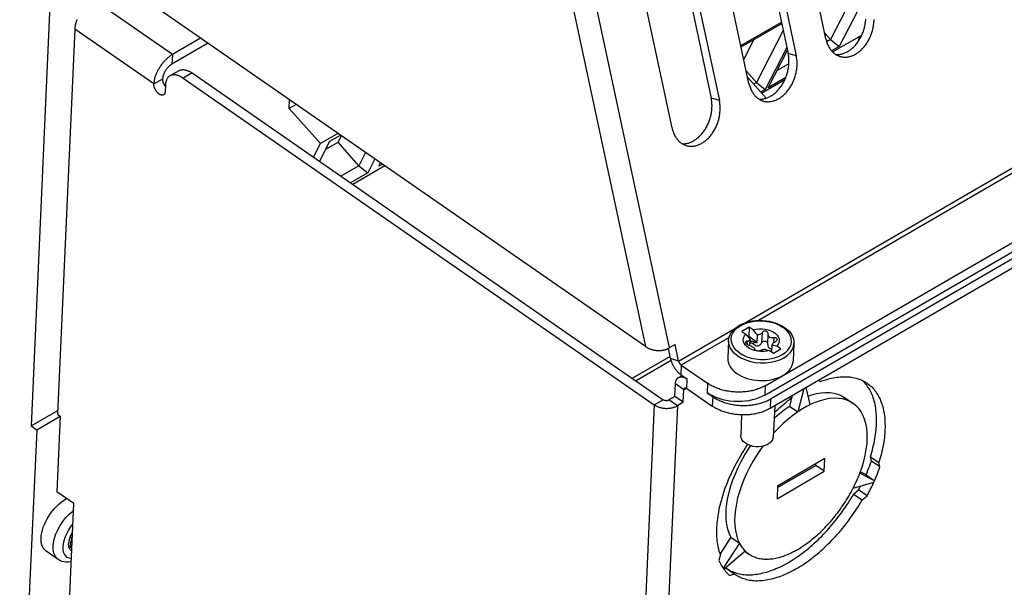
# Model space of a CAD drawing. Extents: x 0 to 594, y 0 to 420.
# Tile 28 of 55: x 533.12 to 545.15, y 98.42 to 105.36. Entities that reach past the tile are written whole.
import ezdxf

# ---------------------------------------------------------------- set-up
doc = ezdxf.new("R2010")
doc.units = 0
doc.header["$LTSCALE"] = 32.67
doc.layers.get('0').update_dxf_attribs({"linetype": 'CONTINUOUS'})
for name, color, linetype in [('CHAMFERS', 7, 'CONTINUOUS'), ('DATUM_AXIS', 7, 'CONTINUOUS'), ('ROUNDS', 7, 'CONTINUOUS')]:
    doc.layers.add(name, color=color, linetype=linetype)

msp = doc.modelspace()

# ---------------------------------------------------------------- linework, layer by layer
at = {"color": 7, "linetype": 'CONTINUOUS'}
for p, q in [((533.53, 106.462), (533.258, 100.396)), ((541.934, 105.046), (542.43, 105.333)), ((542.093, 105.119), (541.97, 104.879)), ((543.056, 104.967), (543.412, 105.174)), ((543.376, 105.152), (543.374, 105.104)), ((542.187, 104.464), (542.472, 104.629)), ((536.5, 104.324), (536.413, 104.274)), ((536.795, 103.846), (536.413, 104.274)), ((537.01, 103.971), (536.795, 103.846)), ((536.861, 103.777), (537.013, 103.866)), ((537.013, 103.866), (537.052, 103.942)), ((536.71, 103.681), (536.795, 103.846)), ((537.583, 103.574), (537.191, 103.347)), ((533.258, 100.396), (533.584, 100.585)), ((533.258, 100.396), (533.327, 100.348)), ((533.327, 100.348), (533.119, 95.718)), ((533.743, 99.037), (533.743, 99.043)), ((533.743, 99.032), (533.743, 99.037)), ((533.745, 99.03), (533.743, 99.032)), ((533.745, 99.03), (533.745, 99.03)), ((533.745, 99.03), (533.747, 99.029)), ((533.747, 99.029), (533.748, 99.028)), ((533.749, 98.979), (533.76, 98.972)), ((533.761, 98.984), (533.751, 98.978)), ((533.759, 98.974), (533.758, 98.973)), ((533.761, 98.975), (533.759, 98.974)), ((533.59, 98.762), (533.442, 98.865))]:
    msp.add_line(p, q, dxfattribs=at)
at = {"color": 9, "linetype": 'CONTINUOUS'}
msp.add_line((533.738, 98.937), (533.758, 98.923), dxfattribs=at)
at = {"color": 7, "linetype": 'CONTINUOUS'}
for points in [[(533.38, 99.026), (533.383, 99.057), (533.389, 99.089), (533.397, 99.123), (533.408, 99.157), (533.421, 99.191), (533.437, 99.226), (533.455, 99.26), (533.475, 99.293), (533.497, 99.326), (533.52, 99.357), (533.546, 99.387), (533.572, 99.415), (533.599, 99.44), (533.627, 99.464), (533.655, 99.484), (533.684, 99.502), (533.693, 99.507)], [(533.743, 99.043), (533.746, 99.051), (533.749, 99.06), (533.754, 99.069), (533.759, 99.078), (533.765, 99.086), (533.766, 99.087)], [(533.442, 98.865), (533.437, 98.868), (533.421, 98.883), (533.408, 98.9), (533.397, 98.92), (533.389, 98.943), (533.383, 98.969), (533.38, 98.996), (533.38, 99.026)], [(533.742, 98.952), (533.74, 98.944), (533.738, 98.937), (533.738, 98.929), (533.738, 98.921)], [(533.742, 98.952), (533.746, 98.968), (533.75, 98.981), (533.752, 98.993), (533.753, 99.005)], [(533.748, 99.028), (533.751, 99.024), (533.752, 99.019), (533.753, 99.013), (533.753, 99.005)], [(533.745, 98.904), (533.742, 98.907), (533.739, 98.913), (533.738, 98.921)], [(533.757, 98.906), (533.756, 98.905), (533.751, 98.903), (533.746, 98.904), (533.745, 98.904)], [(533.75, 98.734), (533.748, 98.734), (533.717, 98.73), (533.689, 98.729), (533.661, 98.733), (533.636, 98.739), (533.612, 98.749), (533.59, 98.762)]]:
    msp.add_lwpolyline(points, dxfattribs=at)
at = {"color": 9, "linetype": 'CONTINUOUS'}
for points in [[(533.529, 98.923), (533.534, 98.971), (533.546, 99.021), (533.563, 99.074), (533.587, 99.126), (533.615, 99.178), (533.648, 99.228), (533.685, 99.274), (533.725, 99.317), (533.767, 99.354), (533.778, 99.362)], [(533.59, 98.762), (533.571, 98.778), (533.551, 98.806), (533.537, 98.84), (533.53, 98.879), (533.529, 98.923)]]:
    msp.add_lwpolyline(points, dxfattribs=at)
at = {"layer": 'CHAMFERS', "color": 7, "linetype": 'CONTINUOUS'}
for p, q in [((543.385, 105.81), (543.028, 105.118)), ((543.429, 105.603), (543.135, 105.032)), ((541.938, 105.029), (542.434, 105.316)), ((542.452, 105.231), (542.124, 104.594)), ((543.028, 105.118), (542.959, 105.197)), ((543.028, 105.118), (542.983, 105.092)), ((543.028, 105.118), (543.135, 105.032)), ((542.496, 105.023), (542.231, 104.508)), ((542.267, 104.529), (542.504, 104.988)), ((543.135, 105.032), (543.044, 104.98)), ((542.124, 104.594), (542.001, 104.735)), ((542.521, 104.824), (542.376, 104.739)), ((542.124, 104.594), (542.09, 104.574)), ((542.124, 104.594), (542.231, 104.508)), ((542.483, 104.654), (542.267, 104.529)), ((542.231, 104.508), (542.176, 104.476)), ((536.784, 103.629), (536.911, 103.875)), ((536.911, 103.875), (537.04, 103.95)), ((537.266, 103.576), (537.013, 103.866)), ((537.348, 103.736), (537.266, 103.576)), ((537.46, 103.659), (537.373, 103.491)), ((537.266, 103.576), (537.045, 103.448)), ((537.266, 103.576), (537.373, 103.491)), ((537.508, 103.569), (537.53, 103.611)), ((537.553, 103.595), (537.508, 103.569)), ((537.373, 103.491), (537.161, 103.368))]:
    msp.add_line(p, q, dxfattribs=at)
at = {"layer": 'DATUM_AXIS', "color": 9, "linetype": 'CONTINUOUS'}
for p, q in [((538.801, 110.567), (540.768, 101.365)), ((539.091, 110.55), (541.059, 101.348)), ((541.977, 101.653), (556.326, 109.968)), ((556.256, 109.86), (542.148, 101.685)), ((534.986, 104.935), (534.193, 105.485)), ((534.758, 104.577), (533.793, 105.247)), ((535.414, 105.07), (535.415, 105.077)), ((542.612, 104.918), (542.512, 104.949)), ((534.986, 104.935), (534.981, 104.819)), ((535.226, 104.71), (535.117, 104.647)), ((534.758, 104.577), (534.867, 104.64)), ((541.672, 104.373), (541.572, 104.404)), ((541.174, 101.188), (541.86, 101.585)), ((542.488, 101.569), (542.452, 101.599)), ((541.79, 101.477), (541.206, 101.139)), ((542.194, 101.536), (542.188, 101.409)), ((542.337, 101.472), (542.334, 101.409)), ((542.012, 101.431), (542.01, 101.392)), ((542.091, 101.424), (542.09, 101.396)), ((541.174, 101.188), (541.075, 101.218)), ((541.206, 101.139), (541.2, 101.023)), ((541.238, 100.838), (541.134, 100.91)), ((541.269, 100.856), (541.238, 100.838)), ((541.274, 100.853), (541.279, 100.968)), ((541.526, 100.917), (541.521, 100.801)), ((542.232, 100.887), (542.227, 100.771)), ((541.59, 100.753), (541.584, 100.637)), ((540.876, 100.654), (540.514, 92.585)), ((541.159, 100.642), (540.8, 92.65)), ((540.876, 100.654), (540.984, 100.716)), ((541.159, 100.642), (541.055, 100.713)), ((542.296, 100.724), (542.291, 100.608)), ((543.56, 99.708), (543.568, 99.725)), ((541.719, 98.654), (541.726, 98.645))]:
    msp.add_line(p, q, dxfattribs=at)
at = {"layer": 'DATUM_AXIS', "color": 7, "linetype": 'CONTINUOUS'}
for p, q in [((542.974, 105.128), (542.028, 109.551)), ((542.232, 100.887), (557.132, 109.522)), ((542.227, 100.771), (557.127, 109.406)), ((541.567, 109.372), (542.512, 104.949)), ((541.666, 109.341), (542.612, 104.918)), ((557.196, 109.358), (542.296, 100.724)), ((557.19, 109.242), (542.291, 100.608)), ((542.033, 104.583), (541.088, 109.006)), ((540.626, 108.827), (541.572, 104.404)), ((540.726, 108.796), (541.672, 104.373)), ((541.093, 104.038), (540.147, 108.461)), ((540.768, 101.365), (533.8, 106.197)), ((533.793, 105.247), (533.582, 100.539)), ((535.414, 105.07), (534.981, 104.819)), ((535.331, 105.135), (534.986, 104.935)), ((535.42, 105.074), (535.414, 105.07)), ((535.065, 104.738), (534.956, 104.675)), ((535.226, 104.71), (540.984, 100.716)), ((535.117, 104.647), (540.876, 100.654)), ((534.9, 104.559), (534.896, 104.482)), ((542.036, 101.604), (541.946, 101.551)), ((542.036, 101.604), (542.031, 101.488)), ((542.084, 101.571), (542.036, 101.604)), ((542.436, 101.62), (542.468, 101.6)), ((541.946, 101.551), (541.993, 101.518)), ((542.031, 101.488), (542.023, 101.483)), ((542.135, 101.416), (542.031, 101.488)), ((542.045, 101.378), (542.049, 101.456)), ((542.135, 101.416), (542.139, 101.508)), ((542.262, 101.392), (542.267, 101.519)), ((542.267, 101.519), (542.267, 101.521)), ((541.075, 101.218), (541.048, 101.342)), ((541.131, 101.389), (541.059, 101.348)), ((541.174, 101.188), (541.131, 101.389)), ((541.783, 101.438), (541.774, 101.222)), ((542.099, 101.334), (542.1, 101.335)), ((542.1, 101.335), (542.099, 101.335)), ((542.099, 101.335), (542.099, 101.334)), ((542.099, 101.334), (542.1, 101.331)), ((542.314, 101.296), (542.318, 101.385)), ((542.332, 101.283), (542.422, 101.336)), ((542.422, 101.336), (542.375, 101.369)), ((542.583, 101.402), (542.573, 101.186)), ((542.1, 101.331), (542.103, 101.328)), ((542.284, 101.316), (542.332, 101.283)), ((541.206, 101.139), (541.526, 100.917)), ((541.172, 100.987), (541.216, 101.012)), ((541.2, 101.023), (541.279, 100.968)), ((541.127, 100.755), (541.134, 100.91)), ((542.783, 100.655), (542.733, 100.864)), ((542.905, 100.937), (542.88, 100.949)), ((541.127, 100.755), (541.055, 100.713)), ((541.231, 100.684), (541.127, 100.755)), ((541.231, 100.684), (541.238, 100.838)), ((541.274, 100.853), (541.584, 100.637)), ((541.521, 100.801), (541.59, 100.753)), ((542.56, 100.764), (542.528, 100.638)), ((542.556, 100.761), (542.528, 100.718)), ((542.703, 100.847), (542.631, 100.567)), ((543.203, 100.742), (543.307, 100.671)), ((541.231, 100.684), (541.159, 100.642)), ((542.348, 100.641), (542.331, 100.261)), ((542.528, 100.638), (542.631, 100.567)), ((533.327, 100.348), (533.616, 100.516)), ((533.616, 100.516), (533.575, 99.59)), ((533.582, 100.539), (533.616, 100.516)), ((541.943, 100.529), (541.932, 100.279)), ((543.517, 100.019), (543.621, 99.947)), ((543.53, 99.964), (543.517, 100.019)), ((542.382, 99.641), (542.851, 99.912)), ((542.961, 99.995), (542.383, 99.66)), ((542.851, 99.912), (542.852, 99.932)), ((542.954, 99.841), (542.851, 99.912)), ((542.954, 99.841), (542.961, 99.995)), ((543.634, 99.893), (543.53, 99.964)), ((543.634, 99.893), (543.621, 99.947)), ((542.376, 99.505), (542.954, 99.841)), ((543.568, 99.725), (543.389, 99.817)), ((543.464, 99.797), (543.394, 99.833)), ((543.464, 99.797), (543.568, 99.725)), ((542.383, 99.66), (542.376, 99.505)), ((543.306, 99.632), (543.56, 99.708)), ((533.782, 99.446), (533.575, 99.59)), ((543.313, 99.561), (543.374, 99.613)), ((543.313, 99.561), (543.417, 99.49)), ((543.477, 99.541), (543.374, 99.613)), ((543.417, 99.49), (543.477, 99.541)), ((533.723, 98.134), (533.782, 99.446)), ((533.75, 99.071), (533.737, 99.042)), ((533.766, 99.1), (533.75, 99.071)), ((541.812, 99.035), (541.682, 98.83)), ((541.916, 98.963), (541.719, 98.654)), ((541.812, 99.035), (541.916, 98.963)), ((541.684, 98.824), (541.665, 98.751)), ((541.726, 98.645), (541.986, 98.867)), ((541.982, 98.864), (542.032, 98.829)), ((541.733, 98.651), (541.753, 98.657)), ((541.753, 98.657), (541.859, 98.583)), ((541.797, 98.568), (541.856, 98.585))]:
    msp.add_line(p, q, dxfattribs=at)
for points in [[(533.821, 105.366), (533.818, 105.357), (533.814, 105.349), (533.811, 105.34), (533.808, 105.331), (533.806, 105.322), (533.803, 105.313), (533.801, 105.305), (533.799, 105.296), (533.798, 105.288), (533.796, 105.279), (533.795, 105.271), (533.794, 105.263), (533.793, 105.255), (533.793, 105.247)], [(543.097, 104.935), (543.104, 104.935), (543.114, 104.935), (543.124, 104.935), (543.134, 104.936), (543.144, 104.937), (543.154, 104.939), (543.164, 104.942), (543.174, 104.944), (543.184, 104.947), (543.194, 104.951), (543.204, 104.955), (543.214, 104.959), (543.224, 104.964), (543.234, 104.969), (543.244, 104.975), (543.254, 104.981), (543.263, 104.988), (543.273, 104.994), (543.282, 105.002), (543.291, 105.009), (543.3, 105.017), (543.309, 105.026), (543.318, 105.034), (543.326, 105.043), (543.335, 105.052), (543.343, 105.062), (543.351, 105.072), (543.359, 105.082), (543.366, 105.093), (543.373, 105.103), (543.381, 105.114), (543.387, 105.126), (543.394, 105.137), (543.4, 105.149), (543.406, 105.161), (543.412, 105.173), (543.417, 105.185), (543.423, 105.198), (543.428, 105.21), (543.432, 105.223), (543.436, 105.236), (543.44, 105.249), (543.444, 105.262), (543.447, 105.275), (543.45, 105.288), (543.453, 105.301), (543.455, 105.314), (543.457, 105.327), (543.459, 105.341), (543.46, 105.354), (543.461, 105.367)], [(543.145, 104.913), (543.155, 104.91), (543.164, 104.908), (543.174, 104.906), (543.184, 104.905), (543.194, 104.904), (543.203, 104.904), (543.213, 104.904), (543.223, 104.904), (543.233, 104.905), (543.243, 104.907), (543.254, 104.909), (543.264, 104.911), (543.274, 104.914), (543.284, 104.917), (543.294, 104.92), (543.304, 104.924), (543.314, 104.929), (543.324, 104.934), (543.334, 104.939), (543.343, 104.944), (543.353, 104.951), (543.363, 104.957), (543.372, 104.964), (543.382, 104.971), (543.391, 104.979), (543.4, 104.987), (543.409, 104.995), (543.417, 105.004), (543.426, 105.013), (543.434, 105.022), (543.443, 105.031), (543.45, 105.041), (543.458, 105.052), (543.466, 105.062), (543.473, 105.073), (543.48, 105.084), (543.487, 105.095), (543.494, 105.107), (543.5, 105.118), (543.506, 105.13), (543.512, 105.142), (543.517, 105.154), (543.522, 105.167), (543.527, 105.179), (543.532, 105.192), (543.536, 105.205), (543.54, 105.218), (543.544, 105.231), (543.547, 105.244), (543.55, 105.257), (543.553, 105.27), (543.555, 105.283), (543.557, 105.297), (543.559, 105.31), (543.56, 105.323), (543.561, 105.336), (543.562, 105.349), (543.562, 105.363)], [(542.974, 105.128), (542.976, 105.116), (542.979, 105.104), (542.983, 105.093), (542.986, 105.082), (542.99, 105.071), (542.995, 105.06), (542.999, 105.05), (543.004, 105.039), (543.01, 105.029), (543.015, 105.02), (543.021, 105.011), (543.027, 105.002), (543.033, 104.993), (543.04, 104.985), (543.047, 104.977), (543.054, 104.97), (543.061, 104.962), (543.069, 104.956), (543.076, 104.949), (543.084, 104.943), (543.093, 104.938), (543.101, 104.933), (543.11, 104.928), (543.118, 104.923), (543.127, 104.92), (543.136, 104.916), (543.145, 104.913)], [(542.157, 104.39), (542.164, 104.39), (542.173, 104.39), (542.183, 104.39), (542.193, 104.391), (542.204, 104.393), (542.214, 104.394), (542.224, 104.397), (542.234, 104.399), (542.244, 104.402), (542.254, 104.406), (542.264, 104.41), (542.274, 104.414), (542.284, 104.419), (542.294, 104.425), (542.304, 104.43), (542.313, 104.436), (542.323, 104.443), (542.332, 104.45), (542.342, 104.457), (542.351, 104.464), (542.36, 104.472), (542.369, 104.481), (542.378, 104.489), (542.386, 104.498), (542.394, 104.508), (542.403, 104.517), (542.411, 104.527), (542.418, 104.537), (542.426, 104.548), (542.433, 104.559), (542.44, 104.57), (542.447, 104.581), (542.454, 104.592), (542.46, 104.604), (542.466, 104.616), (542.472, 104.628), (542.477, 104.64), (542.482, 104.653), (542.487, 104.665), (542.492, 104.678), (542.496, 104.691), (542.5, 104.704), (542.504, 104.717), (542.507, 104.73), (542.51, 104.743), (542.513, 104.756), (542.515, 104.769), (542.517, 104.782), (542.519, 104.796), (542.52, 104.809), (542.521, 104.822), (542.522, 104.835), (542.522, 104.848), (542.522, 104.861), (542.522, 104.874), (542.521, 104.887), (542.52, 104.9), (542.519, 104.912), (542.517, 104.925), (542.515, 104.937), (542.512, 104.949)], [(534.986, 104.935), (534.978, 104.93), (534.971, 104.926), (534.963, 104.921), (534.956, 104.915), (534.949, 104.91), (534.941, 104.904), (534.934, 104.898), (534.927, 104.892), (534.92, 104.886), (534.912, 104.879), (534.905, 104.872), (534.898, 104.865), (534.892, 104.858), (534.885, 104.851), (534.878, 104.843), (534.871, 104.836), (534.865, 104.828), (534.859, 104.82), (534.853, 104.812), (534.846, 104.803), (534.841, 104.795), (534.835, 104.787), (534.829, 104.778), (534.824, 104.769), (534.819, 104.761), (534.814, 104.752), (534.809, 104.743), (534.804, 104.734), (534.8, 104.725), (534.795, 104.716), (534.791, 104.707), (534.787, 104.698), (534.784, 104.689), (534.78, 104.68), (534.777, 104.671), (534.774, 104.662), (534.772, 104.653), (534.769, 104.645), (534.767, 104.636), (534.765, 104.627), (534.763, 104.619), (534.762, 104.61), (534.761, 104.602), (534.76, 104.594), (534.759, 104.585), (534.758, 104.577)], [(542.205, 104.368), (542.215, 104.365), (542.224, 104.363), (542.234, 104.362), (542.244, 104.36), (542.253, 104.359), (542.263, 104.359), (542.273, 104.359), (542.283, 104.36), (542.293, 104.36), (542.303, 104.362), (542.313, 104.364), (542.323, 104.366), (542.333, 104.369), (542.344, 104.372), (542.354, 104.375), (542.364, 104.379), (542.374, 104.384), (542.384, 104.389), (542.393, 104.394), (542.403, 104.4), (542.413, 104.406), (542.422, 104.412), (542.432, 104.419), (542.441, 104.426), (542.45, 104.434), (542.46, 104.442), (542.468, 104.45), (542.477, 104.459), (542.486, 104.468), (542.494, 104.477), (542.502, 104.487), (542.51, 104.496), (542.518, 104.507), (542.526, 104.517), (542.533, 104.528), (542.54, 104.539), (542.547, 104.55), (542.553, 104.562), (542.56, 104.573), (542.566, 104.585), (542.571, 104.597), (542.577, 104.61), (542.582, 104.622), (542.587, 104.635), (542.591, 104.647), (542.596, 104.66), (542.6, 104.673), (542.603, 104.686), (542.607, 104.699), (542.61, 104.712), (542.612, 104.725), (542.615, 104.739), (542.617, 104.752), (542.618, 104.765), (542.62, 104.778), (542.621, 104.791), (542.621, 104.805), (542.622, 104.818), (542.622, 104.831), (542.621, 104.843), (542.621, 104.856), (542.62, 104.869), (542.618, 104.881), (542.616, 104.894), (542.614, 104.906), (542.612, 104.918)], [(534.981, 104.819), (534.976, 104.816), (534.972, 104.814), (534.967, 104.811), (534.963, 104.807), (534.959, 104.804), (534.954, 104.801), (534.95, 104.797), (534.946, 104.793), (534.942, 104.789), (534.938, 104.785), (534.934, 104.781), (534.93, 104.777), (534.926, 104.772), (534.922, 104.767), (534.918, 104.763), (534.914, 104.758), (534.911, 104.753), (534.907, 104.748), (534.904, 104.743), (534.901, 104.738), (534.898, 104.733), (534.895, 104.728), (534.892, 104.723), (534.889, 104.717), (534.886, 104.712), (534.884, 104.707), (534.882, 104.701), (534.88, 104.696), (534.878, 104.691), (534.876, 104.686), (534.874, 104.68), (534.873, 104.675), (534.871, 104.67), (534.87, 104.665), (534.869, 104.66), (534.868, 104.655), (534.868, 104.65), (534.867, 104.645), (534.867, 104.64)], [(535.065, 104.738), (535.066, 104.739), (535.071, 104.741), (535.076, 104.744), (535.082, 104.746), (535.087, 104.747), (535.093, 104.749), (535.098, 104.75), (535.104, 104.75), (535.11, 104.751), (535.117, 104.751), (535.123, 104.751), (535.129, 104.75), (535.136, 104.749), (535.142, 104.748), (535.149, 104.746), (535.156, 104.745), (535.162, 104.742), (535.169, 104.74), (535.176, 104.737), (535.183, 104.734), (535.19, 104.731), (535.197, 104.727), (535.204, 104.723), (535.211, 104.719), (535.218, 104.715), (535.226, 104.71)], [(534.895, 104.554), (534.892, 104.558), (534.89, 104.562), (534.888, 104.566), (534.886, 104.57), (534.884, 104.574), (534.882, 104.578), (534.88, 104.582), (534.878, 104.586), (534.876, 104.59), (534.875, 104.594), (534.873, 104.598), (534.872, 104.602), (534.871, 104.606), (534.87, 104.61), (534.869, 104.614), (534.868, 104.618), (534.868, 104.622), (534.867, 104.626), (534.867, 104.63), (534.867, 104.633), (534.867, 104.637), (534.867, 104.64)], [(534.956, 104.675), (534.953, 104.673), (534.948, 104.67), (534.944, 104.666), (534.939, 104.662), (534.935, 104.658), (534.931, 104.654), (534.928, 104.649), (534.924, 104.645), (534.921, 104.639), (534.918, 104.634), (534.915, 104.628), (534.913, 104.622), (534.91, 104.616), (534.908, 104.61), (534.906, 104.603), (534.905, 104.596), (534.903, 104.589), (534.902, 104.582), (534.901, 104.574), (534.9, 104.567), (534.9, 104.559)], [(535.117, 104.647), (535.11, 104.652), (535.103, 104.656), (535.096, 104.661), (535.089, 104.664), (535.082, 104.668), (535.075, 104.671), (535.068, 104.674), (535.061, 104.677), (535.054, 104.68), (535.047, 104.682), (535.04, 104.684), (535.034, 104.685), (535.027, 104.686), (535.021, 104.687), (535.014, 104.688), (535.008, 104.688), (535.002, 104.688), (534.996, 104.687), (534.99, 104.687), (534.984, 104.686), (534.979, 104.684), (534.973, 104.683), (534.968, 104.681), (534.963, 104.678), (534.958, 104.676), (534.956, 104.675)], [(534.877, 104.443), (534.877, 104.443), (534.875, 104.442), (534.872, 104.441), (534.87, 104.44), (534.868, 104.44), (534.865, 104.439), (534.862, 104.439), (534.86, 104.439), (534.857, 104.439), (534.854, 104.439), (534.851, 104.44), (534.848, 104.441), (534.845, 104.441), (534.842, 104.443), (534.839, 104.444), (534.836, 104.445), (534.833, 104.447), (534.83, 104.449), (534.827, 104.45), (534.824, 104.452), (534.821, 104.455), (534.818, 104.457), (534.815, 104.46), (534.812, 104.462), (534.809, 104.465), (534.806, 104.468), (534.803, 104.471), (534.8, 104.474), (534.797, 104.478), (534.794, 104.481), (534.792, 104.484), (534.789, 104.488), (534.786, 104.492), (534.784, 104.495), (534.782, 104.499), (534.779, 104.503), (534.777, 104.507), (534.775, 104.511), (534.773, 104.515), (534.771, 104.519), (534.769, 104.523), (534.768, 104.527), (534.766, 104.531), (534.765, 104.535), (534.764, 104.539), (534.763, 104.543), (534.762, 104.547), (534.761, 104.551), (534.76, 104.555), (534.759, 104.559), (534.759, 104.563), (534.759, 104.567), (534.758, 104.57), (534.758, 104.574), (534.758, 104.577)], [(534.896, 104.482), (534.896, 104.478), (534.896, 104.475), (534.895, 104.472), (534.895, 104.469), (534.894, 104.466), (534.893, 104.463), (534.892, 104.46), (534.891, 104.458), (534.889, 104.455), (534.888, 104.453), (534.886, 104.451), (534.885, 104.449), (534.883, 104.447), (534.881, 104.446), (534.879, 104.444), (534.877, 104.443)], [(534.899, 104.548), (534.897, 104.551), (534.895, 104.554)], [(542.033, 104.583), (542.036, 104.571), (542.039, 104.559), (542.042, 104.548), (542.046, 104.537), (542.05, 104.526), (542.054, 104.515), (542.059, 104.505), (542.064, 104.494), (542.069, 104.485), (542.075, 104.475), (542.081, 104.466), (542.087, 104.457), (542.093, 104.448), (542.1, 104.44), (542.106, 104.432), (542.114, 104.425), (542.121, 104.418), (542.128, 104.411), (542.136, 104.404), (542.144, 104.398), (542.152, 104.393), (542.161, 104.388), (542.169, 104.383), (542.178, 104.379), (542.187, 104.375), (542.196, 104.371), (542.205, 104.368)], [(541.217, 103.845), (541.223, 103.845), (541.233, 103.845), (541.243, 103.845), (541.253, 103.846), (541.263, 103.848), (541.273, 103.849), (541.283, 103.852), (541.294, 103.854), (541.304, 103.858), (541.314, 103.861), (541.324, 103.865), (541.334, 103.87), (541.344, 103.874), (541.354, 103.88), (541.363, 103.885), (541.373, 103.891), (541.383, 103.898), (541.392, 103.905), (541.401, 103.912), (541.411, 103.92), (541.42, 103.927), (541.429, 103.936), (541.437, 103.944), (541.446, 103.953), (541.454, 103.963), (541.462, 103.972), (541.47, 103.982), (541.478, 103.992), (541.486, 104.003), (541.493, 104.014), (541.5, 104.025), (541.507, 104.036), (541.513, 104.047), (541.52, 104.059), (541.526, 104.071), (541.531, 104.083), (541.537, 104.095), (541.542, 104.108), (541.547, 104.12), (541.552, 104.133), (541.556, 104.146), (541.56, 104.159), (541.563, 104.172), (541.567, 104.185), (541.57, 104.198), (541.572, 104.211), (541.575, 104.224), (541.577, 104.238), (541.578, 104.251), (541.58, 104.264), (541.581, 104.277), (541.581, 104.29), (541.582, 104.303), (541.582, 104.316), (541.581, 104.329), (541.581, 104.342), (541.58, 104.355), (541.578, 104.367), (541.577, 104.38), (541.574, 104.392), (541.572, 104.404)], [(541.265, 103.823), (541.274, 103.821), (541.284, 103.818), (541.294, 103.817), (541.303, 103.815), (541.313, 103.814), (541.323, 103.814), (541.333, 103.814), (541.343, 103.815), (541.353, 103.816), (541.363, 103.817), (541.373, 103.819), (541.383, 103.821), (541.393, 103.824), (541.403, 103.827), (541.413, 103.83), (541.423, 103.834), (541.433, 103.839), (541.443, 103.844), (541.453, 103.849), (541.463, 103.855), (541.473, 103.861), (541.482, 103.867), (541.492, 103.874), (541.501, 103.881), (541.51, 103.889), (541.519, 103.897), (541.528, 103.905), (541.537, 103.914), (541.545, 103.923), (541.554, 103.932), (541.562, 103.942), (541.57, 103.952), (541.578, 103.962), (541.585, 103.972), (541.593, 103.983), (541.6, 103.994), (541.606, 104.005), (541.613, 104.017), (541.619, 104.028), (541.625, 104.04), (541.631, 104.052), (541.637, 104.065), (541.642, 104.077), (541.647, 104.09), (541.651, 104.102), (541.655, 104.115), (541.659, 104.128), (541.663, 104.141), (541.666, 104.154), (541.669, 104.167), (541.672, 104.18), (541.674, 104.194), (541.676, 104.207), (541.678, 104.22), (541.679, 104.233), (541.68, 104.247), (541.681, 104.26), (541.681, 104.273), (541.681, 104.286), (541.681, 104.299), (541.68, 104.311), (541.679, 104.324), (541.678, 104.337), (541.676, 104.349), (541.674, 104.361), (541.672, 104.373)], [(541.093, 104.038), (541.096, 104.026), (541.099, 104.014), (541.102, 104.003), (541.106, 103.992), (541.11, 103.981), (541.114, 103.97), (541.119, 103.96), (541.124, 103.95), (541.129, 103.94), (541.135, 103.93), (541.14, 103.921), (541.146, 103.912), (541.153, 103.903), (541.159, 103.895), (541.166, 103.887), (541.173, 103.88), (541.181, 103.873), (541.188, 103.866), (541.196, 103.859), (541.204, 103.853), (541.212, 103.848), (541.221, 103.843), (541.229, 103.838), (541.238, 103.834), (541.247, 103.83), (541.256, 103.826), (541.265, 103.823)], [(541.783, 101.438), (541.787, 101.466), (541.795, 101.493), (541.807, 101.52), (541.823, 101.545), (541.843, 101.569), (541.868, 101.592), (541.896, 101.613), (541.927, 101.631), (541.962, 101.647), (541.998, 101.661), (542.037, 101.671), (542.078, 101.679), (542.119, 101.684), (542.161, 101.686), (542.203, 101.685), (542.245, 101.681), (542.286, 101.674), (542.327, 101.664), (542.365, 101.652), (542.402, 101.637), (542.436, 101.62)], [(542.084, 101.571), (542.119, 101.579), (542.155, 101.583), (542.193, 101.583), (542.23, 101.579), (542.266, 101.571), (542.3, 101.559), (542.33, 101.544), (542.356, 101.526), (542.377, 101.506), (542.392, 101.484), (542.401, 101.46), (542.404, 101.436), (542.4, 101.413), (542.391, 101.39), (542.375, 101.369)], [(542.468, 101.6), (542.495, 101.579), (542.519, 101.557), (542.539, 101.533), (542.556, 101.507), (542.569, 101.482), (542.577, 101.455), (542.582, 101.429), (542.583, 101.402)], [(542.102, 101.316), (542.069, 101.328), (542.039, 101.343), (542.013, 101.361), (541.992, 101.381), (541.976, 101.403), (541.967, 101.427), (541.964, 101.45), (541.968, 101.474), (541.978, 101.497), (541.993, 101.518)], [(541.993, 101.518), (542.013, 101.495), (542.032, 101.474), (542.049, 101.456)], [(542.049, 101.456), (542.047, 101.452), (542.046, 101.448), (542.043, 101.444), (542.04, 101.441), (542.036, 101.438), (542.032, 101.435), (542.028, 101.433), (542.023, 101.432), (542.017, 101.431), (542.012, 101.431)], [(542.139, 101.508), (542.122, 101.526), (542.104, 101.547), (542.084, 101.571)], [(542.194, 101.536), (542.19, 101.531), (542.185, 101.526), (542.18, 101.521), (542.174, 101.517), (542.168, 101.514), (542.161, 101.511), (542.154, 101.51), (542.147, 101.509), (542.139, 101.508)], [(542.267, 101.521), (542.267, 101.528), (542.264, 101.536), (542.26, 101.542), (542.255, 101.547), (542.248, 101.552), (542.24, 101.554), (542.231, 101.555), (542.223, 101.555), (542.215, 101.553), (542.206, 101.548), (542.199, 101.543), (542.194, 101.536)], [(542.337, 101.472), (542.323, 101.47), (542.311, 101.471), (542.3, 101.473), (542.29, 101.477), (542.282, 101.483), (542.276, 101.49), (542.271, 101.499), (542.268, 101.509), (542.267, 101.519)], [(542.377, 101.453), (542.377, 101.454), (542.376, 101.46), (542.373, 101.465), (542.368, 101.469), (542.362, 101.472), (542.354, 101.473), (542.346, 101.474), (542.337, 101.472)], [(540.768, 101.365), (540.774, 101.361), (540.781, 101.357), (540.787, 101.353), (540.794, 101.35), (540.801, 101.346), (540.808, 101.343), (540.815, 101.34), (540.822, 101.337), (540.83, 101.334), (540.837, 101.332), (540.845, 101.329), (540.853, 101.327), (540.861, 101.325), (540.869, 101.324), (540.877, 101.322), (540.885, 101.321), (540.893, 101.32), (540.901, 101.319), (540.909, 101.318), (540.917, 101.318), (540.925, 101.317), (540.933, 101.317), (540.941, 101.317), (540.949, 101.318), (540.957, 101.318), (540.965, 101.319), (540.972, 101.32), (540.98, 101.321), (540.987, 101.322), (540.994, 101.324), (541.002, 101.325), (541.009, 101.327), (541.016, 101.329), (541.022, 101.331), (541.029, 101.334), (541.035, 101.336), (541.041, 101.339), (541.047, 101.341), (541.053, 101.344), (541.059, 101.348)], [(542.012, 101.431), (542.005, 101.43), (541.999, 101.428), (541.994, 101.425), (541.992, 101.421), (541.991, 101.417)], [(541.991, 101.417), (541.991, 101.416), (541.992, 101.411), (541.995, 101.406), (542, 101.4), (542.006, 101.395), (542.013, 101.39), (542.021, 101.386), (542.03, 101.383)], [(542.03, 101.383), (542.044, 101.379), (542.055, 101.374), (542.066, 101.369), (542.076, 101.363), (542.084, 101.357), (542.091, 101.352), (542.096, 101.346), (542.099, 101.34), (542.1, 101.335)], [(542.091, 101.424), (542.082, 101.427), (542.071, 101.428), (542.061, 101.428), (542.051, 101.426), (542.047, 101.424)], [(542.047, 101.408), (542.05, 101.41), (542.059, 101.411), (542.07, 101.409), (542.08, 101.404), (542.09, 101.396)], [(542.09, 101.396), (542.104, 101.386), (542.118, 101.379), (542.131, 101.376), (542.144, 101.376), (542.157, 101.379), (542.168, 101.386), (542.179, 101.395), (542.188, 101.409)], [(542.091, 101.424), (542.101, 101.42), (542.112, 101.418), (542.123, 101.416), (542.135, 101.416)], [(542.188, 101.409), (542.195, 101.419), (542.204, 101.426), (542.214, 101.43), (542.224, 101.432), (542.234, 101.431), (542.243, 101.428), (542.251, 101.422), (542.257, 101.414), (542.261, 101.405)], [(542.262, 101.392), (542.262, 101.377), (542.266, 101.364), (542.272, 101.354), (542.28, 101.347)], [(542.28, 101.347), (542.29, 101.342), (542.302, 101.34), (542.315, 101.341), (542.316, 101.341)], [(542.318, 101.385), (542.319, 101.389), (542.321, 101.393), (542.323, 101.397), (542.326, 101.401), (542.33, 101.405), (542.334, 101.409), (542.339, 101.413), (542.344, 101.417), (542.349, 101.421), (542.355, 101.424)], [(542.375, 101.369), (542.354, 101.373), (542.335, 101.378), (542.318, 101.385)], [(542.355, 101.424), (542.362, 101.429), (542.368, 101.435), (542.373, 101.442), (542.376, 101.448), (542.377, 101.453)], [(541.075, 101.218), (541.076, 101.211), (541.078, 101.204), (541.08, 101.197), (541.082, 101.189), (541.085, 101.182), (541.087, 101.175), (541.09, 101.168), (541.093, 101.16), (541.096, 101.153), (541.1, 101.146), (541.103, 101.139), (541.107, 101.132), (541.111, 101.125), (541.115, 101.118), (541.119, 101.111), (541.124, 101.104), (541.128, 101.098), (541.133, 101.091), (541.137, 101.085), (541.142, 101.079), (541.147, 101.073), (541.152, 101.067), (541.157, 101.061), (541.163, 101.056), (541.168, 101.05), (541.173, 101.045), (541.179, 101.04), (541.184, 101.036), (541.189, 101.031), (541.195, 101.027), (541.2, 101.023)], [(541.774, 101.222), (541.774, 101.2), (541.779, 101.174), (541.787, 101.149), (541.799, 101.125), (541.815, 101.101), (541.835, 101.078), (541.858, 101.057), (541.884, 101.037)], [(542.284, 101.316), (542.25, 101.308), (542.213, 101.304), (542.175, 101.304), (542.138, 101.308), (542.102, 101.316)], [(542.103, 101.328), (542.107, 101.324), (542.113, 101.321), (542.12, 101.319), (542.128, 101.317), (542.136, 101.315), (542.145, 101.314), (542.153, 101.314), (542.161, 101.315), (542.168, 101.317), (542.173, 101.319)], [(542.173, 101.319), (542.177, 101.321), (542.182, 101.323), (542.187, 101.325), (542.192, 101.327), (542.199, 101.328), (542.205, 101.329), (542.212, 101.331), (542.22, 101.332), (542.227, 101.332)], [(542.227, 101.332), (542.245, 101.326), (542.264, 101.321), (542.284, 101.316)], [(541.174, 101.188), (541.175, 101.185), (541.175, 101.183), (541.176, 101.18), (541.177, 101.177), (541.178, 101.175), (541.179, 101.172), (541.18, 101.17), (541.182, 101.167), (541.183, 101.165), (541.184, 101.162), (541.186, 101.16), (541.187, 101.158), (541.189, 101.155), (541.191, 101.153), (541.193, 101.151), (541.194, 101.149), (541.196, 101.147), (541.198, 101.145), (541.2, 101.143), (541.202, 101.142), (541.204, 101.14), (541.206, 101.139)], [(542.454, 101.016), (542.482, 101.035), (542.507, 101.055), (542.528, 101.077), (542.545, 101.101), (542.558, 101.125), (542.567, 101.151), (542.572, 101.177), (542.573, 101.186)], [(541.134, 100.91), (541.135, 100.915), (541.135, 100.921), (541.136, 100.926), (541.137, 100.932), (541.138, 100.937), (541.139, 100.942), (541.141, 100.946), (541.143, 100.951), (541.144, 100.955), (541.146, 100.959), (541.149, 100.963), (541.151, 100.967), (541.154, 100.971), (541.156, 100.974), (541.159, 100.977), (541.162, 100.98), (541.165, 100.983), (541.169, 100.985), (541.172, 100.987)], [(541.172, 100.987), (541.176, 100.989), (541.18, 100.991), (541.184, 100.992), (541.188, 100.993), (541.192, 100.994), (541.196, 100.995), (541.2, 100.995), (541.205, 100.996), (541.209, 100.996), (541.214, 100.995), (541.219, 100.995), (541.223, 100.994), (541.228, 100.993), (541.233, 100.991), (541.238, 100.99), (541.243, 100.988), (541.248, 100.986), (541.253, 100.983), (541.259, 100.981), (541.264, 100.978), (541.269, 100.975), (541.274, 100.972), (541.279, 100.968)], [(541.884, 101.037), (541.913, 101.019), (541.943, 101.002), (541.977, 100.988), (542.012, 100.976), (542.048, 100.966), (542.086, 100.959), (542.125, 100.953), (542.164, 100.95), (542.203, 100.95), (542.242, 100.952), (542.28, 100.956), (542.318, 100.963), (542.353, 100.973), (542.388, 100.984), (542.42, 100.997), (542.449, 101.013)], [(542.905, 100.937), (542.928, 100.945), (542.951, 100.953), (542.974, 100.96), (542.996, 100.967), (543.018, 100.973), (543.041, 100.978), (543.063, 100.983), (543.084, 100.987), (543.106, 100.99), (543.127, 100.993), (543.148, 100.995), (543.169, 100.996), (543.189, 100.997), (543.21, 100.997), (543.23, 100.997), (543.249, 100.995), (543.269, 100.994), (543.288, 100.991), (543.306, 100.988), (543.325, 100.984), (543.343, 100.979), (543.361, 100.974), (543.378, 100.968), (543.395, 100.962), (543.411, 100.955), (543.428, 100.947), (543.443, 100.939), (543.459, 100.93), (543.474, 100.92), (543.478, 100.917)], [(541.238, 100.838), (541.238, 100.84), (541.238, 100.842), (541.239, 100.844), (541.239, 100.845), (541.239, 100.847), (541.24, 100.849), (541.241, 100.85), (541.242, 100.852), (541.242, 100.853), (541.243, 100.854), (541.244, 100.855), (541.245, 100.856), (541.247, 100.857), (541.247, 100.857)], [(541.247, 100.857), (541.248, 100.858), (541.249, 100.858), (541.251, 100.859), (541.252, 100.859), (541.253, 100.859), (541.255, 100.859), (541.257, 100.859), (541.258, 100.859), (541.26, 100.859), (541.262, 100.859), (541.263, 100.858), (541.265, 100.858), (541.267, 100.857), (541.269, 100.856), (541.27, 100.855), (541.272, 100.854), (541.274, 100.853)], [(542.232, 100.887), (542.221, 100.881), (542.208, 100.874), (542.196, 100.868), (542.183, 100.862), (542.17, 100.857), (542.157, 100.852), (542.143, 100.847), (542.129, 100.842), (542.115, 100.837), (542.101, 100.833), (542.086, 100.83), (542.071, 100.826), (542.056, 100.823), (542.041, 100.82), (542.026, 100.817), (542.01, 100.815), (541.995, 100.813), (541.979, 100.812), (541.963, 100.81), (541.948, 100.809), (541.932, 100.809), (541.916, 100.808), (541.9, 100.808), (541.884, 100.809), (541.868, 100.809), (541.852, 100.81), (541.836, 100.812), (541.82, 100.813), (541.804, 100.815), (541.788, 100.818), (541.772, 100.82), (541.757, 100.823), (541.742, 100.826), (541.726, 100.83), (541.711, 100.834), (541.696, 100.838), (541.682, 100.842), (541.667, 100.847), (541.653, 100.852), (541.639, 100.857), (541.625, 100.863), (541.612, 100.869), (541.598, 100.875), (541.585, 100.881), (541.573, 100.888), (541.561, 100.895), (541.549, 100.902), (541.537, 100.909), (541.526, 100.917)], [(543.474, 100.893), (543.462, 100.907), (543.45, 100.921), (543.438, 100.934), (543.425, 100.947), (543.423, 100.949)], [(543.517, 100.019), (543.526, 100.047), (543.534, 100.075), (543.542, 100.103), (543.549, 100.131), (543.555, 100.159), (543.562, 100.186), (543.567, 100.214), (543.572, 100.241), (543.577, 100.268), (543.581, 100.294), (543.584, 100.321), (543.587, 100.347), (543.589, 100.373), (543.591, 100.398), (543.592, 100.424), (543.593, 100.449), (543.593, 100.473), (543.593, 100.498), (543.592, 100.522), (543.59, 100.545), (543.588, 100.568), (543.586, 100.591), (543.583, 100.613), (543.579, 100.635), (543.575, 100.657), (543.57, 100.678), (543.565, 100.699), (543.559, 100.719), (543.553, 100.739), (543.546, 100.758), (543.539, 100.776), (543.531, 100.795), (543.523, 100.812), (543.514, 100.83), (543.505, 100.846), (543.495, 100.862), (543.484, 100.878), (543.474, 100.893)], [(543.478, 100.917), (543.488, 100.91), (543.502, 100.899), (543.516, 100.887), (543.529, 100.875), (543.542, 100.863), (543.554, 100.849), (543.566, 100.835), (543.577, 100.821), (543.588, 100.806), (543.598, 100.791), (543.608, 100.774), (543.617, 100.758), (543.626, 100.741), (543.635, 100.723), (543.642, 100.705), (543.65, 100.686), (543.657, 100.667), (543.663, 100.647), (543.669, 100.627), (543.674, 100.606), (543.679, 100.585), (543.683, 100.564), (543.686, 100.542), (543.689, 100.519), (543.692, 100.497), (543.694, 100.473), (543.695, 100.45), (543.696, 100.426), (543.697, 100.402), (543.697, 100.377), (543.696, 100.352), (543.695, 100.327), (543.693, 100.301), (543.69, 100.275), (543.688, 100.249), (543.684, 100.223), (543.68, 100.196), (543.676, 100.169), (543.671, 100.142), (543.665, 100.115), (543.659, 100.087), (543.652, 100.059), (543.645, 100.031), (543.638, 100.003), (543.629, 99.975), (543.621, 99.947)], [(542.227, 100.771), (542.192, 100.753), (542.155, 100.737), (542.115, 100.723), (542.073, 100.712), (542.03, 100.703), (541.985, 100.697), (541.94, 100.693), (541.893, 100.693), (541.847, 100.695), (541.801, 100.699), (541.756, 100.706), (541.712, 100.716), (541.67, 100.729), (541.629, 100.744), (541.59, 100.761), (541.554, 100.78), (541.521, 100.801)], [(541.59, 100.753), (541.6, 100.746), (541.611, 100.739), (541.622, 100.732), (541.634, 100.726), (541.646, 100.72), (541.658, 100.713), (541.67, 100.708), (541.683, 100.702), (541.695, 100.697), (541.709, 100.692), (541.722, 100.687), (541.735, 100.682), (541.749, 100.678), (541.763, 100.673), (541.777, 100.67), (541.791, 100.666), (541.806, 100.663), (541.82, 100.66), (541.835, 100.657), (541.849, 100.654), (541.864, 100.652), (541.879, 100.65), (541.894, 100.649), (541.909, 100.647), (541.924, 100.646), (541.939, 100.645), (541.954, 100.645), (541.97, 100.645), (541.985, 100.645), (542, 100.645), (542.015, 100.646), (542.03, 100.647), (542.044, 100.648), (542.059, 100.65), (542.074, 100.651), (542.089, 100.654), (542.103, 100.656), (542.117, 100.659), (542.131, 100.662), (542.145, 100.665), (542.159, 100.668), (542.173, 100.672), (542.186, 100.676), (542.199, 100.68), (542.212, 100.685), (542.225, 100.69), (542.238, 100.695), (542.25, 100.7), (542.262, 100.706), (542.274, 100.711), (542.285, 100.717), (542.296, 100.724)], [(542.758, 100.76), (542.8, 100.775), (542.859, 100.791), (542.915, 100.801), (542.97, 100.805), (543.022, 100.804), (543.072, 100.797), (543.119, 100.785), (543.162, 100.767), (543.203, 100.742)], [(543.307, 100.671), (543.266, 100.695), (543.222, 100.713), (543.176, 100.726), (543.126, 100.732), (543.074, 100.734), (543.019, 100.729), (542.962, 100.719), (542.904, 100.703), (542.844, 100.682), (542.783, 100.655)], [(540.876, 100.654), (540.881, 100.65), (540.887, 100.647), (540.892, 100.643), (540.898, 100.64), (540.904, 100.637), (540.91, 100.634), (540.917, 100.632), (540.923, 100.629), (540.93, 100.627), (540.936, 100.624), (540.943, 100.622), (540.95, 100.62), (540.957, 100.619), (540.964, 100.617), (540.972, 100.615), (540.979, 100.614), (540.986, 100.613), (540.994, 100.612), (541.001, 100.611), (541.008, 100.611), (541.016, 100.61), (541.023, 100.61), (541.031, 100.61), (541.038, 100.61), (541.046, 100.611), (541.053, 100.611), (541.06, 100.612), (541.068, 100.613), (541.075, 100.614), (541.082, 100.615), (541.089, 100.616), (541.096, 100.618), (541.103, 100.619), (541.11, 100.621), (541.116, 100.623), (541.123, 100.625), (541.129, 100.628), (541.135, 100.63), (541.142, 100.633), (541.147, 100.636), (541.153, 100.639), (541.159, 100.642)], [(540.984, 100.716), (540.986, 100.715), (540.988, 100.714), (540.99, 100.713), (540.992, 100.712), (540.995, 100.711), (540.997, 100.71), (540.999, 100.709), (541.002, 100.708), (541.004, 100.708), (541.007, 100.707), (541.009, 100.707), (541.012, 100.706), (541.014, 100.706), (541.017, 100.706), (541.019, 100.706), (541.022, 100.706), (541.025, 100.706), (541.027, 100.706), (541.03, 100.706), (541.032, 100.706), (541.035, 100.707), (541.037, 100.707), (541.04, 100.708), (541.042, 100.708), (541.045, 100.709), (541.047, 100.71), (541.049, 100.71), (541.051, 100.711), (541.053, 100.712), (541.055, 100.713)], [(542.291, 100.608), (542.28, 100.602), (542.268, 100.596), (542.257, 100.59), (542.245, 100.584), (542.233, 100.579), (542.22, 100.574), (542.207, 100.569), (542.194, 100.565), (542.181, 100.56), (542.168, 100.556), (542.154, 100.553), (542.14, 100.549), (542.126, 100.546), (542.112, 100.543), (542.098, 100.54), (542.083, 100.538), (542.069, 100.536), (542.054, 100.534), (542.039, 100.532), (542.024, 100.531), (542.009, 100.53), (541.994, 100.529), (541.979, 100.529), (541.964, 100.529), (541.949, 100.529), (541.934, 100.53), (541.919, 100.53), (541.904, 100.532), (541.889, 100.533), (541.874, 100.535), (541.859, 100.536), (541.844, 100.539), (541.83, 100.541), (541.815, 100.544), (541.8, 100.547), (541.786, 100.55), (541.772, 100.554), (541.758, 100.558), (541.744, 100.562), (541.73, 100.566), (541.717, 100.571), (541.703, 100.576), (541.69, 100.581), (541.677, 100.586), (541.665, 100.592), (541.652, 100.598), (541.64, 100.604), (541.629, 100.61), (541.617, 100.617), (541.606, 100.623), (541.595, 100.63), (541.584, 100.637)], [(542.342, 100.49), (542.345, 100.493), (542.405, 100.546), (542.466, 100.594), (542.528, 100.638)], [(542.345, 100.558), (542.367, 100.58), (542.39, 100.601), (542.412, 100.622), (542.435, 100.642), (542.459, 100.662), (542.482, 100.681), (542.505, 100.7), (542.528, 100.718)], [(543.389, 99.817), (543.415, 99.892), (543.437, 99.965), (543.455, 100.038), (543.467, 100.109), (543.476, 100.177), (543.479, 100.244), (543.478, 100.307), (543.472, 100.367), (543.462, 100.424), (543.447, 100.476), (543.427, 100.525), (543.403, 100.569), (543.375, 100.608), (543.342, 100.642), (543.307, 100.671)], [(542.631, 100.567), (542.569, 100.523), (542.508, 100.474), (542.448, 100.421), (542.389, 100.364), (542.333, 100.305)], [(541.987, 100.187), (541.964, 100.206), (541.947, 100.227), (541.936, 100.25), (541.932, 100.273), (541.932, 100.279)], [(541.987, 100.187), (542.015, 100.17), (542.046, 100.158), (542.081, 100.149), (542.118, 100.144), (542.154, 100.144), (542.191, 100.147), (542.225, 100.156), (542.256, 100.167), (542.282, 100.183), (542.304, 100.201), (542.319, 100.222), (542.329, 100.245), (542.331, 100.262)], [(541.684, 98.824), (541.677, 98.844), (541.671, 98.864), (541.666, 98.884), (541.661, 98.905), (541.656, 98.926), (541.652, 98.948), (541.649, 98.97), (541.646, 98.993), (541.644, 99.016), (541.642, 99.039), (541.641, 99.063), (541.64, 99.087), (541.64, 99.112), (541.641, 99.136), (541.642, 99.162), (541.643, 99.187), (541.645, 99.213), (541.648, 99.239), (541.651, 99.265), (541.655, 99.292), (541.659, 99.318), (541.664, 99.345), (541.669, 99.373), (541.675, 99.4), (541.681, 99.428), (541.688, 99.456), (541.696, 99.484), (541.704, 99.512), (541.712, 99.54), (541.721, 99.568), (541.73, 99.597), (541.74, 99.625), (541.751, 99.654), (541.762, 99.682), (541.773, 99.711), (541.785, 99.74), (541.797, 99.768), (541.81, 99.797), (541.823, 99.826), (541.837, 99.854), (541.851, 99.883), (541.866, 99.911), (541.881, 99.94), (541.896, 99.968), (541.912, 99.996), (541.928, 100.024), (541.945, 100.052), (541.962, 100.08), (541.979, 100.108), (541.997, 100.135), (542.015, 100.162), (542.019, 100.169)], [(541.812, 99.035), (541.792, 99.082), (541.775, 99.134), (541.764, 99.19), (541.756, 99.249), (541.754, 99.311), (541.756, 99.377), (541.763, 99.445), (541.775, 99.515), (541.791, 99.587), (541.812, 99.661), (541.837, 99.735), (541.867, 99.81), (541.9, 99.885), (541.937, 99.96), (541.978, 100.033), (542.023, 100.106), (542.056, 100.155)], [(542.208, 100.151), (542.174, 100.105), (542.126, 100.034), (542.082, 99.962), (542.041, 99.888), (542.004, 99.813), (541.97, 99.738), (541.941, 99.663), (541.916, 99.589), (541.895, 99.516), (541.879, 99.444), (541.867, 99.373), (541.86, 99.305), (541.857, 99.24), (541.86, 99.177), (541.867, 99.118), (541.879, 99.062), (541.895, 99.011), (541.916, 98.963)], [(543.464, 99.797), (543.476, 99.825), (543.488, 99.853), (543.499, 99.881), (543.51, 99.909), (543.52, 99.937), (543.53, 99.964)], [(543.568, 99.725), (543.58, 99.753), (543.591, 99.781), (543.603, 99.809), (543.614, 99.837), (543.624, 99.865), (543.634, 99.893)], [(543.374, 99.613), (543.388, 99.641), (543.398, 99.66)], [(543.477, 99.541), (543.492, 99.569), (543.506, 99.597), (543.52, 99.624), (543.534, 99.652), (543.547, 99.68), (543.56, 99.708)], [(541.757, 98.655), (541.768, 98.647), (541.783, 98.638), (541.798, 98.629), (541.814, 98.621), (541.831, 98.614), (541.847, 98.607), (541.865, 98.601), (541.882, 98.595), (541.9, 98.59), (541.918, 98.586), (541.937, 98.583), (541.956, 98.58), (541.975, 98.578), (541.994, 98.576), (542.014, 98.575), (542.034, 98.575), (542.055, 98.575), (542.075, 98.576), (542.096, 98.578), (542.117, 98.581), (542.139, 98.584), (542.16, 98.587), (542.182, 98.592), (542.204, 98.597), (542.227, 98.602), (542.249, 98.609), (542.272, 98.616), (542.294, 98.623), (542.317, 98.631), (542.34, 98.64), (542.363, 98.65), (542.387, 98.66), (542.41, 98.67), (542.433, 98.682), (542.457, 98.694), (542.48, 98.706), (542.504, 98.719), (542.528, 98.733), (542.551, 98.747), (542.575, 98.762), (542.599, 98.778), (542.622, 98.794), (542.646, 98.81), (542.669, 98.827), (542.693, 98.845), (542.716, 98.863), (542.74, 98.881), (542.763, 98.9), (542.786, 98.92), (542.809, 98.94), (542.832, 98.96), (542.855, 98.981), (542.878, 99.003), (542.9, 99.025), (542.922, 99.047), (542.944, 99.07), (542.966, 99.093), (542.988, 99.116), (543.009, 99.14), (543.031, 99.164), (543.052, 99.189), (543.072, 99.214), (543.093, 99.239), (543.113, 99.264), (543.133, 99.29), (543.152, 99.316), (543.172, 99.343), (543.19, 99.369), (543.209, 99.396), (543.227, 99.423), (543.245, 99.45), (543.263, 99.478), (543.28, 99.506), (543.297, 99.533), (543.313, 99.561)], [(542.032, 98.829), (542.044, 98.821), (542.057, 98.813), (542.07, 98.806), (542.084, 98.8), (542.098, 98.794), (542.112, 98.789), (542.126, 98.784), (542.141, 98.78), (542.156, 98.776), (542.172, 98.773), (542.188, 98.771), (542.204, 98.769), (542.22, 98.767), (542.237, 98.767), (542.254, 98.767), (542.271, 98.767), (542.288, 98.768), (542.306, 98.77), (542.324, 98.772), (542.342, 98.775), (542.36, 98.778), (542.379, 98.783), (542.397, 98.787), (542.416, 98.792), (542.435, 98.798), (542.454, 98.804), (542.473, 98.811), (542.492, 98.819), (542.512, 98.827), (542.531, 98.835), (542.551, 98.844), (542.57, 98.854), (542.59, 98.864), (542.61, 98.875), (542.63, 98.886), (542.65, 98.898), (542.669, 98.91), (542.689, 98.923), (542.709, 98.936), (542.729, 98.95), (542.749, 98.964), (542.768, 98.978), (542.788, 98.994), (542.807, 99.009), (542.827, 99.025), (542.846, 99.042), (542.866, 99.059), (542.885, 99.076), (542.904, 99.094), (542.923, 99.112), (542.941, 99.13), (542.96, 99.149), (542.978, 99.168), (542.997, 99.188), (543.015, 99.208), (543.032, 99.228), (543.05, 99.248), (543.067, 99.269), (543.085, 99.29), (543.101, 99.312), (543.118, 99.333), (543.134, 99.355), (543.151, 99.377), (543.166, 99.4), (543.182, 99.422), (543.197, 99.445), (543.212, 99.468), (543.226, 99.491), (543.241, 99.514), (543.255, 99.538), (543.268, 99.561), (543.281, 99.585), (543.294, 99.609), (543.306, 99.632)], [(541.859, 98.583), (541.871, 98.575), (541.886, 98.566), (541.902, 98.557), (541.918, 98.549), (541.934, 98.542), (541.951, 98.535), (541.968, 98.529), (541.985, 98.524), (542.003, 98.519), (542.022, 98.515), (542.04, 98.511), (542.059, 98.508), (542.078, 98.506), (542.098, 98.504), (542.118, 98.503), (542.138, 98.503), (542.158, 98.504), (542.179, 98.505), (542.2, 98.506), (542.221, 98.509), (542.242, 98.512), (542.264, 98.516), (542.286, 98.52), (542.308, 98.525), (542.33, 98.531), (542.352, 98.537), (542.375, 98.544), (542.398, 98.551), (542.421, 98.56), (542.444, 98.568), (542.467, 98.578), (542.49, 98.588), (542.513, 98.599), (542.537, 98.61), (542.56, 98.622), (542.584, 98.635), (542.608, 98.648), (542.631, 98.661), (542.655, 98.676), (542.678, 98.69), (542.702, 98.706), (542.726, 98.722), (542.749, 98.738), (542.773, 98.755), (542.796, 98.773), (542.82, 98.791), (542.843, 98.81), (542.866, 98.829), (542.89, 98.848), (542.913, 98.868), (542.936, 98.889), (542.958, 98.91), (542.981, 98.931), (543.003, 98.953), (543.026, 98.975), (543.048, 98.998), (543.07, 99.021), (543.091, 99.044), (543.113, 99.068), (543.134, 99.092), (543.155, 99.117), (543.176, 99.142), (543.196, 99.167), (543.216, 99.193), (543.236, 99.218), (543.256, 99.245), (543.275, 99.271), (543.294, 99.298), (543.313, 99.324), (543.331, 99.351), (543.349, 99.379), (543.366, 99.406), (543.383, 99.434), (543.4, 99.462), (543.417, 99.49)], [(533.737, 99.042), (533.727, 99.013), (533.72, 98.985), (533.717, 98.958)], [(533.756, 98.866), (533.747, 98.872), (533.74, 98.879), (533.734, 98.887), (533.728, 98.897), (533.724, 98.907), (533.721, 98.918), (533.718, 98.931), (533.717, 98.944), (533.717, 98.958)], [(541.986, 98.867), (541.997, 98.857), (542.008, 98.847), (542.019, 98.838), (542.03, 98.83)], [(541.665, 98.751), (541.673, 98.734), (541.681, 98.717), (541.69, 98.701), (541.699, 98.685), (541.709, 98.669), (541.719, 98.654)], [(541.726, 98.645), (541.737, 98.631), (541.748, 98.617), (541.76, 98.604), (541.772, 98.591), (541.784, 98.579), (541.797, 98.568)]]:
    msp.add_lwpolyline(points, dxfattribs=at)
at = {"layer": 'DATUM_AXIS', "color": 9, "linetype": 'CONTINUOUS'}
for points in [[(541.917, 101.288), (541.88, 101.318), (541.851, 101.351), (541.83, 101.386), (541.818, 101.422), (541.814, 101.459), (541.82, 101.495), (541.835, 101.531), (541.859, 101.564), (541.89, 101.594), (541.929, 101.62), (541.974, 101.643), (542.024, 101.66), (542.078, 101.672), (542.135, 101.678), (542.193, 101.678), (542.251, 101.673), (542.307, 101.662), (542.36, 101.646), (542.409, 101.624), (542.452, 101.599)], [(542.062, 101.225), (542.118, 101.214), (542.175, 101.209), (542.233, 101.209), (542.29, 101.215), (542.344, 101.227), (542.394, 101.244), (542.439, 101.267), (542.478, 101.293), (542.51, 101.323), (542.533, 101.356), (542.548, 101.391), (542.554, 101.428), (542.551, 101.465), (542.538, 101.501), (542.517, 101.536), (542.488, 101.569)], [(541.894, 101.253), (541.854, 101.285), (541.823, 101.32), (541.8, 101.358), (541.787, 101.397), (541.783, 101.438)], [(541.894, 101.253), (541.94, 101.225), (541.993, 101.202), (542.051, 101.184), (542.111, 101.172), (542.174, 101.167), (542.236, 101.167), (542.298, 101.174), (542.356, 101.187), (542.41, 101.205), (542.459, 101.229), (542.501, 101.258), (542.535, 101.29), (542.56, 101.326), (542.576, 101.364), (542.583, 101.402)], [(541.917, 101.288), (541.96, 101.263), (542.008, 101.241), (542.062, 101.225)], [(542.783, 100.655), (542.764, 100.646), (542.745, 100.636), (542.726, 100.625), (542.707, 100.615), (542.688, 100.603), (542.669, 100.592), (542.65, 100.579), (542.631, 100.567)], [(543.306, 99.632), (543.318, 99.655), (543.329, 99.678), (543.34, 99.702), (543.351, 99.725), (543.361, 99.748), (543.371, 99.771), (543.38, 99.794), (543.389, 99.817)], [(533.649, 98.918), (533.653, 98.955), (533.662, 98.995), (533.676, 99.035), (533.694, 99.076), (533.716, 99.116), (533.742, 99.156), (533.77, 99.192)], [(541.916, 98.963), (541.923, 98.95), (541.931, 98.937), (541.939, 98.924), (541.948, 98.912), (541.957, 98.9), (541.966, 98.888), (541.976, 98.877), (541.986, 98.867)], [(533.752, 98.774), (533.725, 98.778), (533.701, 98.788), (533.682, 98.805), (533.666, 98.826), (533.656, 98.852), (533.65, 98.883), (533.649, 98.918)]]:
    msp.add_lwpolyline(points, dxfattribs=at)
at = {"layer": 'ROUNDS', "color": 7, "linetype": 'CONTINUOUS'}
for p, q in [((542.243, 104.402), (542.018, 104.654)), ((536.413, 104.274), (536.417, 104.382)), ((541.069, 101.244), (540.608, 100.977)), ((541.081, 101.194), (540.653, 100.946))]:
    msp.add_line(p, q, dxfattribs=at)

doc.saveas('drawing.dxf')
